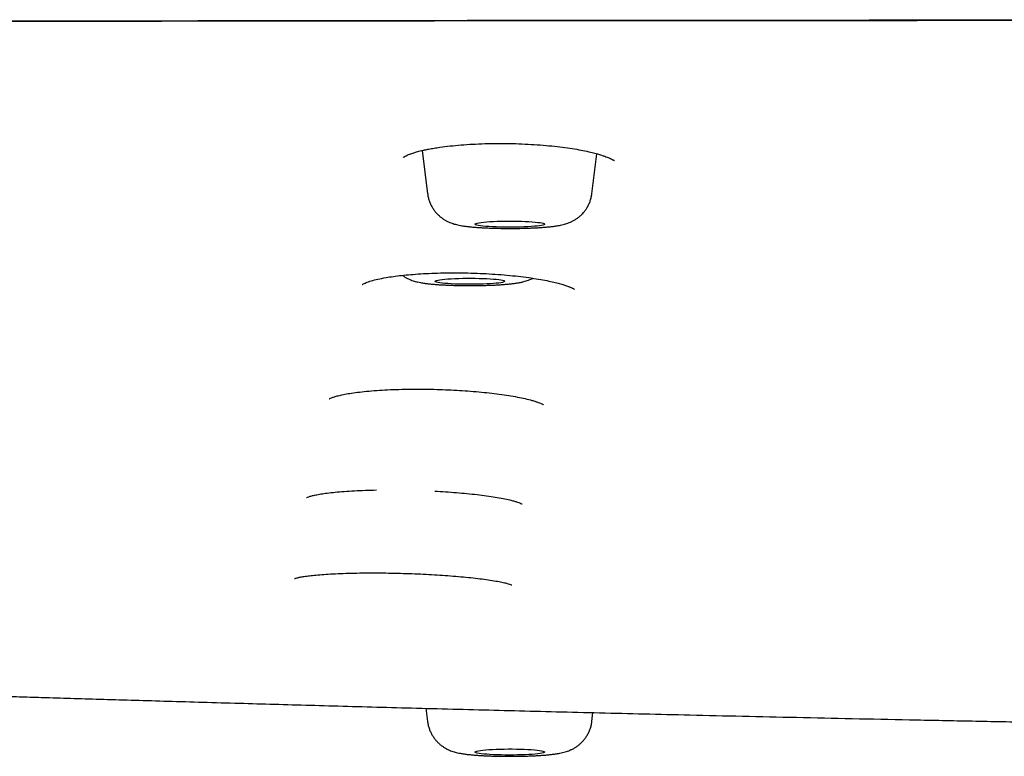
# Model space of a CAD drawing. Header units: millimetres. Extents: x 8 to 1894, y 12 to 2723.
# Tile 130 of 152: x 1028 to 1056, y 2641 to 2662. Entities that reach past the tile are written whole.
import ezdxf

# ---------------------------------------------------------------- set-up
doc = ezdxf.new("R2010")
doc.units = ezdxf.units.MM

msp = doc.modelspace()

# ---------------------------------------------------------------- linework, layer by layer
at = {"color": 7, "linetype": 'Continuous', "lineweight": 30}
for p, q in [((1039.555, 2658.16), (1039.708, 2656.918)), ((1044.423, 2656.918), (1044.564, 2658.066)), ((1039.661, 2642.149), (1039.708, 2641.767)), ((1044.423, 2641.767), (1044.455, 2642.026))]:
    msp.add_line(p, q, dxfattribs=at)
at = {"color": 7, "linetype": 'Continuous', "lineweight": 30, "flags": 128}
for points in [[(1043.062, 2656.039), (1043.046, 2656.029), (1043.017, 2656.019), (1042.974, 2656.009), (1042.918, 2656), (1042.85, 2655.991), (1042.771, 2655.984), (1042.682, 2655.977), (1042.585, 2655.971), (1042.48, 2655.966), (1042.37, 2655.962), (1042.255, 2655.96), (1042.138, 2655.958), (1042.019, 2655.958), (1041.901, 2655.959), (1041.786, 2655.962), (1041.674, 2655.965), (1041.568, 2655.97), (1041.469, 2655.975), (1041.378, 2655.982), (1041.297, 2655.99), (1041.227, 2655.998), (1041.168, 2656.007), (1041.122, 2656.016), (1041.09, 2656.026), (1041.07, 2656.037), (1041.065, 2656.047), (1041.074, 2656.057), (1041.097, 2656.067), (1041.134, 2656.077), (1041.183, 2656.086), (1041.245, 2656.095), (1041.319, 2656.103), (1041.403, 2656.111), (1041.496, 2656.117), (1041.597, 2656.122), (1041.705, 2656.127), (1041.818, 2656.13), (1041.934, 2656.132), (1042.052, 2656.133), (1042.171, 2656.132), (1042.287, 2656.13), (1042.401, 2656.127), (1042.51, 2656.123), (1042.613, 2656.118), (1042.708, 2656.112), (1042.794, 2656.105), (1042.87, 2656.097), (1042.935, 2656.088), (1042.987, 2656.079), (1043.026, 2656.069), (1043.052, 2656.059), (1043.064, 2656.049), (1043.062, 2656.039)], [(1041.922, 2654.405), (1041.915, 2654.395), (1041.894, 2654.385), (1041.859, 2654.375), (1041.812, 2654.365), (1041.751, 2654.356), (1041.679, 2654.348), (1041.597, 2654.341), (1041.505, 2654.334), (1041.405, 2654.329), (1041.298, 2654.324), (1041.185, 2654.321), (1041.07, 2654.319), (1040.951, 2654.318), (1040.833, 2654.318), (1040.716, 2654.32), (1040.602, 2654.323), (1040.492, 2654.326), (1040.388, 2654.331), (1040.292, 2654.338), (1040.204, 2654.344), (1040.127, 2654.352), (1040.061, 2654.361), (1040.007, 2654.37), (1039.965, 2654.38), (1039.938, 2654.39), (1039.924, 2654.4), (1039.924, 2654.41), (1039.938, 2654.421), (1039.965, 2654.431), (1040.007, 2654.44), (1040.061, 2654.45), (1040.127, 2654.458), (1040.204, 2654.466), (1040.292, 2654.473), (1040.388, 2654.479), (1040.492, 2654.484), (1040.602, 2654.488), (1040.716, 2654.49), (1040.833, 2654.492), (1040.951, 2654.492), (1041.07, 2654.491), (1041.185, 2654.489), (1041.298, 2654.486), (1041.405, 2654.482), (1041.505, 2654.476), (1041.597, 2654.469), (1041.679, 2654.462), (1041.751, 2654.454), (1041.812, 2654.445), (1041.859, 2654.436), (1041.894, 2654.426), (1041.915, 2654.415), (1041.922, 2654.405)], [(1043.062, 2640.901), (1043.064, 2640.891), (1043.052, 2640.881), (1043.026, 2640.871), (1042.987, 2640.861), (1042.935, 2640.852), (1042.87, 2640.843), (1042.794, 2640.835), (1042.708, 2640.828), (1042.613, 2640.822), (1042.51, 2640.817), (1042.401, 2640.813), (1042.287, 2640.81), (1042.171, 2640.808), (1042.052, 2640.808), (1041.934, 2640.808), (1041.818, 2640.81), (1041.705, 2640.813), (1041.597, 2640.818), (1041.496, 2640.823), (1041.403, 2640.829), (1041.319, 2640.837), (1041.245, 2640.845), (1041.183, 2640.854), (1041.134, 2640.863), (1041.097, 2640.873), (1041.074, 2640.883), (1041.065, 2640.893), (1041.07, 2640.904), (1041.09, 2640.914), (1041.122, 2640.924), (1041.168, 2640.933), (1041.227, 2640.942), (1041.297, 2640.95), (1041.378, 2640.958), (1041.469, 2640.965), (1041.568, 2640.97), (1041.674, 2640.975), (1041.786, 2640.978), (1041.901, 2640.981), (1042.019, 2640.982), (1042.138, 2640.982), (1042.255, 2640.98), (1042.37, 2640.978), (1042.48, 2640.974), (1042.585, 2640.969), (1042.682, 2640.963), (1042.771, 2640.956), (1042.85, 2640.949), (1042.918, 2640.94), (1042.974, 2640.931), (1043.017, 2640.922), (1043.046, 2640.912), (1043.062, 2640.901)]]:
    msp.add_lwpolyline(points, dxfattribs=at)
at = {"color": 7, "linetype": 'Continuous', "lineweight": 30}
for points, knots in [([(914.09, 2652.695), (914.092, 2652.766), (914.095, 2652.908), (914.123, 2653.119), (914.166, 2653.327), (914.224, 2653.532), (914.294, 2653.732), (914.376, 2653.927), (914.468, 2654.116), (914.571, 2654.302), (914.68, 2654.478), (914.793, 2654.643), (914.912, 2654.803), (915.044, 2654.966), (915.19, 2655.133), (915.346, 2655.3), (915.514, 2655.469), (915.694, 2655.638), (915.879, 2655.802), (916.067, 2655.961), (916.257, 2656.113), (916.459, 2656.268), (916.675, 2656.426), (916.887, 2656.576), (917.095, 2656.718), (917.294, 2656.85), (917.498, 2656.984), (917.706, 2657.117), (917.915, 2657.246), (918.124, 2657.373), (918.334, 2657.496), (918.545, 2657.616), (918.756, 2657.733), (918.975, 2657.851), (919.202, 2657.968), (919.428, 2658.08), (919.609, 2658.167), (919.715, 2658.216), (919.754, 2658.234), (919.766, 2658.239), (919.778, 2658.245), (919.79, 2658.25), (919.802, 2658.256), (919.901, 2658.301), (920.091, 2658.384), (920.389, 2658.502), (920.701, 2658.615), (920.989, 2658.711), (921.246, 2658.789), (921.465, 2658.852), (921.69, 2658.913), (921.923, 2658.972), (922.195, 2659.037), (922.517, 2659.109), (922.893, 2659.187), (923.295, 2659.266), (923.717, 2659.344), (924.16, 2659.421), (924.623, 2659.497), (925.186, 2659.585), (925.86, 2659.684), (926.657, 2659.793), (927.492, 2659.899), (928.362, 2660.003), (929.265, 2660.104), (930.182, 2660.201), (931.111, 2660.293), (932.051, 2660.381), (933.019, 2660.467), (934.015, 2660.55), (935.063, 2660.634), (936.161, 2660.716), (937.311, 2660.798), (938.487, 2660.877), (939.691, 2660.953), (940.921, 2661.026), (942.128, 2661.092), (943.307, 2661.154), (944.455, 2661.21), (945.348, 2661.251), (945.973, 2661.278), (946.324, 2661.293), (946.675, 2661.308), (947.029, 2661.322), (947.384, 2661.337), (947.741, 2661.351), (948.1, 2661.364), (948.758, 2661.389), (949.728, 2661.423), (951.028, 2661.463), (952.364, 2661.5), (953.736, 2661.533), (955.145, 2661.562), (956.532, 2661.586), (957.892, 2661.606), (959.224, 2661.621), (960.428, 2661.632), (961.496, 2661.639), (962.181, 2661.642), (962.631, 2661.644), (962.841, 2661.645), (963.053, 2661.645), (963.265, 2661.646), (963.478, 2661.647), (963.691, 2661.647), (964.583, 2661.648), (966.172, 2661.651), (968.474, 2661.656), (970.822, 2661.662), (973.195, 2661.67), (975.835, 2661.679), (978.743, 2661.691), (981.935, 2661.705), (985.243, 2661.72), (988.67, 2661.737), (992.217, 2661.754), (995.807, 2661.772), (999.44, 2661.789), (1002.37, 2661.802), (1004.586, 2661.812), (1006.074, 2661.817), (1007.569, 2661.823), (1009.071, 2661.829), (1010.576, 2661.834), (1012.069, 2661.839), (1013.582, 2661.843), (1015.101, 2661.848), (1016.623, 2661.852), (1018.1, 2661.856), (1019.553, 2661.859), (1021.958, 2661.865), (1025.345, 2661.871), (1029.724, 2661.877), (1034.109, 2661.881), (1038.497, 2661.885), (1042.89, 2661.888), (1047.324, 2661.89), (1051.801, 2661.893), (1056.32, 2661.897), (1060.882, 2661.9), (1065.356, 2661.903), (1069.741, 2661.906), (1074.033, 2661.908), (1078.361, 2661.91), (1082.724, 2661.912), (1087.122, 2661.913), (1090.066, 2661.913), (1091.543, 2661.913)], [0, 0, 0, 0, 0.00965, 0.019115, 0.028395, 0.037489, 0.046399, 0.054969, 0.063361, 0.071574, 0.079609, 0.086633, 0.093518, 0.100923, 0.108354, 0.115811, 0.123295, 0.130901, 0.138512, 0.145332, 0.152153, 0.159032, 0.166088, 0.173322, 0.179132, 0.185052, 0.191049, 0.196925, 0.202652, 0.208231, 0.213661, 0.218942, 0.224074, 0.229056, 0.234363, 0.239488, 0.243847, 0.24572, 0.245963, 0.246206, 0.246449, 0.24669, 0.246932, 0.247173, 0.252615, 0.257871, 0.262941, 0.267828, 0.270807, 0.273716, 0.276554, 0.279324, 0.282127, 0.285834, 0.289735, 0.293646, 0.297564, 0.301491, 0.305427, 0.309374, 0.315298, 0.321214, 0.327129, 0.333017, 0.338869, 0.344693, 0.350165, 0.355626, 0.36108, 0.366533, 0.37199, 0.377813, 0.383623, 0.389427, 0.395228, 0.401033, 0.406845, 0.41197, 0.417108, 0.422262, 0.423785, 0.425309, 0.426835, 0.428363, 0.429893, 0.431426, 0.432961, 0.434498, 0.439834, 0.445259, 0.450776, 0.456393, 0.462113, 0.467942, 0.473168, 0.478487, 0.483903, 0.487533, 0.49121, 0.492041, 0.492875, 0.493712, 0.49455, 0.495391, 0.496235, 0.497081, 0.505967, 0.515061, 0.524362, 0.533782, 0.543182, 0.555628, 0.568226, 0.580975, 0.5948, 0.608796, 0.622959, 0.637287, 0.651779, 0.657622, 0.66349, 0.669385, 0.675305, 0.681251, 0.687182, 0.69296, 0.69914, 0.705138, 0.710952, 0.716605, 0.722305, 0.739383, 0.756631, 0.77405, 0.79118, 0.808471, 0.825927, 0.84355, 0.861338, 0.879292, 0.897412, 0.914166, 0.931058, 0.948087, 0.965255, 0.982559, 1, 1, 1, 1]), ([(914.09, 2652.695), (914.094, 2652.81), (914.103, 2653.039), (914.173, 2653.386), (914.285, 2653.735), (914.443, 2654.085), (914.645, 2654.434), (914.889, 2654.78), (915.176, 2655.124), (915.507, 2655.466), (915.88, 2655.806), (916.295, 2656.147), (916.754, 2656.487), (917.258, 2656.828), (917.74, 2657.127), (918.176, 2657.386), (918.55, 2657.604), (918.936, 2657.822), (919.349, 2658.041), (919.728, 2658.225), (920.062, 2658.372), (920.336, 2658.484), (920.633, 2658.595), (920.958, 2658.705), (921.315, 2658.813), (921.708, 2658.92), (922.155, 2659.029), (922.657, 2659.14), (923.215, 2659.251), (923.812, 2659.361), (924.445, 2659.468), (925.124, 2659.575), (925.852, 2659.683), (926.633, 2659.79), (927.453, 2659.895), (928.313, 2659.998), (929.212, 2660.099), (930.132, 2660.196), (931.07, 2660.289), (932.019, 2660.378), (932.998, 2660.465), (934.004, 2660.549), (935.056, 2660.633), (936.156, 2660.716), (937.306, 2660.798), (938.485, 2660.876), (939.694, 2660.952), (940.932, 2661.026), (942.173, 2661.094), (943.415, 2661.159), (944.652, 2661.219), (945.907, 2661.276), (947.177, 2661.329), (948.486, 2661.379), (949.836, 2661.427), (951.227, 2661.471), (952.633, 2661.51), (954.055, 2661.545), (955.493, 2661.575), (956.918, 2661.6), (958.327, 2661.617), (959.718, 2661.63), (961.114, 2661.639), (962.514, 2661.645), (966.109, 2661.651), (971.902, 2661.661), (979.888, 2661.698), (987.881, 2661.735), (995.876, 2661.776), (1003.827, 2661.81), (1011.733, 2661.838), (1019.594, 2661.861), (1027.457, 2661.877), (1035.376, 2661.889), (1043.351, 2661.898), (1051.38, 2661.904), (1059.411, 2661.909), (1067.443, 2661.911), (1075.476, 2661.913), (1083.509, 2661.913), (1088.865, 2661.913), (1091.543, 2661.913)], [0, 0, 0, 0, 0.01549, 0.030982, 0.046477, 0.061975, 0.077478, 0.092709, 0.107945, 0.123187, 0.138427, 0.153656, 0.168876, 0.184089, 0.199296, 0.208854, 0.218411, 0.227967, 0.237523, 0.247082, 0.252022, 0.256965, 0.261914, 0.266872, 0.271844, 0.276836, 0.281848, 0.28737, 0.292896, 0.298417, 0.303928, 0.309421, 0.315232, 0.321041, 0.326855, 0.332679, 0.338518, 0.344376, 0.349905, 0.355434, 0.360956, 0.366466, 0.371959, 0.37777, 0.38358, 0.389393, 0.395217, 0.401055, 0.406912, 0.412441, 0.41797, 0.423492, 0.429003, 0.434495, 0.440306, 0.446115, 0.451927, 0.457748, 0.463584, 0.469438, 0.474969, 0.480507, 0.486051, 0.491595, 0.497132, 0.528673, 0.560213, 0.591755, 0.623297, 0.654837, 0.685813, 0.716788, 0.747764, 0.778742, 0.81035, 0.841958, 0.873566, 0.905174, 0.936782, 0.968391, 1, 1, 1, 1]), ([(914.531, 2653.188), (914.531, 2653.204), (914.533, 2653.236), (914.537, 2653.284), (914.541, 2653.33), (914.546, 2653.374), (914.551, 2653.416), (914.557, 2653.456), (914.563, 2653.494), (914.57, 2653.531), (914.58, 2653.582), (914.595, 2653.648), (914.616, 2653.727), (914.637, 2653.798), (914.658, 2653.862), (914.678, 2653.919), (914.698, 2653.973), (914.716, 2654.021), (914.733, 2654.062), (914.749, 2654.099), (914.765, 2654.135), (914.781, 2654.172), (914.8, 2654.213), (914.821, 2654.256), (914.844, 2654.302), (914.87, 2654.351), (914.906, 2654.417), (914.953, 2654.5), (915.004, 2654.582), (915.045, 2654.646), (915.077, 2654.694), (915.108, 2654.74), (915.139, 2654.784), (915.168, 2654.824), (915.195, 2654.862), (915.221, 2654.897), (915.247, 2654.93), (915.273, 2654.964), (915.302, 2655.001), (915.333, 2655.04), (915.367, 2655.081), (915.403, 2655.124), (915.441, 2655.169), (915.482, 2655.215), (915.526, 2655.265), (915.574, 2655.318), (915.627, 2655.374), (915.682, 2655.431), (915.738, 2655.488), (915.794, 2655.544), (915.85, 2655.599), (915.904, 2655.65), (915.956, 2655.699), (916.006, 2655.745), (916.055, 2655.789), (916.105, 2655.834), (916.161, 2655.884), (916.226, 2655.94), (916.3, 2656.002), (916.377, 2656.066), (916.506, 2656.171), (916.692, 2656.317), (916.942, 2656.502), (917.204, 2656.686), (917.428, 2656.836), (917.607, 2656.951), (917.736, 2657.033), (917.871, 2657.117), (917.99, 2657.19), (918.09, 2657.25), (918.169, 2657.298), (918.25, 2657.346), (918.331, 2657.394), (918.408, 2657.44), (918.478, 2657.481), (918.539, 2657.516), (918.592, 2657.547), (918.641, 2657.576), (918.687, 2657.603), (918.739, 2657.633), (918.799, 2657.668), (918.872, 2657.709), (918.95, 2657.754), (919.032, 2657.8), (919.116, 2657.847), (919.204, 2657.895), (919.293, 2657.943), (919.383, 2657.991), (919.507, 2658.056), (919.668, 2658.137), (919.87, 2658.235), (920.082, 2658.332), (920.31, 2658.431), (920.504, 2658.508), (920.651, 2658.564), (920.74, 2658.596), (920.822, 2658.626), (920.892, 2658.65), (920.952, 2658.67), (921, 2658.686), (921.047, 2658.702), (921.097, 2658.718), (921.158, 2658.738), (921.232, 2658.761), (921.316, 2658.786), (921.412, 2658.815), (921.519, 2658.845), (921.703, 2658.896), (921.969, 2658.966), (922.327, 2659.051), (922.699, 2659.133), (923.139, 2659.223), (923.657, 2659.321), (924.262, 2659.427), (924.897, 2659.531), (925.561, 2659.632), (926.271, 2659.733), (927.03, 2659.835), (927.84, 2659.936), (928.689, 2660.035), (929.574, 2660.133), (930.495, 2660.228), (931.433, 2660.319), (932.382, 2660.407), (933.34, 2660.49), (934.324, 2660.572), (935.333, 2660.651), (936.388, 2660.73), (937.49, 2660.807), (938.641, 2660.884), (939.819, 2660.957), (941.023, 2661.028), (942.254, 2661.096), (943.484, 2661.16), (944.71, 2661.219), (945.929, 2661.274), (947.164, 2661.326), (948.412, 2661.374), (949.699, 2661.42), (951.026, 2661.463), (952.393, 2661.502), (953.774, 2661.537), (955.168, 2661.567), (956.574, 2661.592), (957.965, 2661.611), (959.336, 2661.625), (960.685, 2661.634), (962.037, 2661.641), (963.39, 2661.644), (966.865, 2661.648), (972.46, 2661.661), (980.176, 2661.695), (987.898, 2661.731), (995.622, 2661.769), (1003.304, 2661.802), (1010.942, 2661.829), (1018.537, 2661.851), (1026.134, 2661.867), (1033.733, 2661.878), (1041.334, 2661.887), (1048.937, 2661.893), (1056.54, 2661.898), (1063.841, 2661.9), (1070.837, 2661.901), (1075.574, 2661.902), (1078.352, 2661.902), (1079.163, 2661.902), (1079.954, 2661.902), (1080.57, 2661.902), (1081.018, 2661.902), (1081.307, 2661.902), (1081.592, 2661.902), (1081.872, 2661.902), (1082.151, 2661.902), (1082.44, 2661.902), (1082.752, 2661.902), (1083.114, 2661.902), (1083.531, 2661.902), (1084.006, 2661.902), (1084.523, 2661.902), (1085.083, 2661.902), (1085.685, 2661.902), (1086.33, 2661.902), (1087.042, 2661.902), (1087.825, 2661.902), (1088.682, 2661.902), (1089.59, 2661.902), (1090.549, 2661.902), (1091.206, 2661.902), (1091.543, 2661.902)], [0, 0, 0, 0, 0.003179, 0.006179, 0.009001, 0.011646, 0.014112, 0.01636, 0.018437, 0.020341, 0.022074, 0.025934, 0.029738, 0.033485, 0.036259, 0.03899, 0.041595, 0.044057, 0.045893, 0.04764, 0.049329, 0.051123, 0.053086, 0.055185, 0.057421, 0.059793, 0.06228, 0.067146, 0.07194, 0.074358, 0.076758, 0.079064, 0.081212, 0.083201, 0.085031, 0.086702, 0.088251, 0.089886, 0.091635, 0.0935, 0.095479, 0.097535, 0.099701, 0.101921, 0.104151, 0.10682, 0.109503, 0.1122, 0.114913, 0.117623, 0.120211, 0.122651, 0.124945, 0.127091, 0.129107, 0.13119, 0.133398, 0.136159, 0.139094, 0.142113, 0.14513, 0.153841, 0.162471, 0.170953, 0.179379, 0.183086, 0.186802, 0.190619, 0.194563, 0.196679, 0.198829, 0.201014, 0.203207, 0.205265, 0.207169, 0.208675, 0.210068, 0.211348, 0.212515, 0.213673, 0.21536, 0.21724, 0.219315, 0.22133, 0.223496, 0.225699, 0.227878, 0.230034, 0.232168, 0.236664, 0.24106, 0.245475, 0.249959, 0.254516, 0.25615, 0.257651, 0.259006, 0.260215, 0.261062, 0.261818, 0.262487, 0.263184, 0.264131, 0.265206, 0.266408, 0.267738, 0.269196, 0.270773, 0.275005, 0.279141, 0.283174, 0.287102, 0.292633, 0.2981, 0.303498, 0.308864, 0.314227, 0.319918, 0.325612, 0.331312, 0.337025, 0.342749, 0.348474, 0.353869, 0.359262, 0.364647, 0.370017, 0.375381, 0.381073, 0.386767, 0.392465, 0.398174, 0.403896, 0.409622, 0.415019, 0.420414, 0.425803, 0.431178, 0.436543, 0.442234, 0.447927, 0.453622, 0.459323, 0.465034, 0.470747, 0.476135, 0.481523, 0.486911, 0.492292, 0.497666, 0.528309, 0.558946, 0.589586, 0.620225, 0.650864, 0.680956, 0.711048, 0.74114, 0.771233, 0.801326, 0.83142, 0.861512, 0.891604, 0.918084, 0.944563, 0.947825, 0.951058, 0.954187, 0.95721, 0.958369, 0.959511, 0.960637, 0.961746, 0.962839, 0.963948, 0.965178, 0.966536, 0.968246, 0.970125, 0.972171, 0.974386, 0.976769, 0.97932, 0.982039, 0.985225, 0.988614, 0.992206, 0.996001, 1, 1, 1, 1]), ([(1039.002, 2657.958), (1039.003, 2657.959), (1039.007, 2657.96), (1039.032, 2657.978), (1039.083, 2658.006), (1039.152, 2658.037), (1039.219, 2658.063), (1039.279, 2658.084), (1039.335, 2658.102), (1039.393, 2658.119), (1039.457, 2658.136), (1039.534, 2658.155), (1039.63, 2658.177), (1039.749, 2658.201), (1039.895, 2658.228), (1040.094, 2658.258), (1040.351, 2658.29), (1040.667, 2658.32), (1040.999, 2658.342), (1041.345, 2658.357), (1041.699, 2658.363), (1042.058, 2658.361), (1042.416, 2658.35), (1042.769, 2658.332), (1043.108, 2658.305), (1043.427, 2658.273), (1043.721, 2658.235), (1043.987, 2658.194), (1044.225, 2658.149), (1044.421, 2658.105), (1044.577, 2658.064), (1044.695, 2658.028), (1044.788, 2657.996), (1044.861, 2657.969), (1044.911, 2657.948), (1044.946, 2657.932), (1044.971, 2657.92), (1044.996, 2657.908), (1045.023, 2657.893), (1045.044, 2657.881), (1045.061, 2657.872), (1045.07, 2657.87), (1045.072, 2657.874), (1045.073, 2657.875)], [0, 0, 0, 0, 0.017523, 0.042943, 0.068958, 0.094362, 0.112863, 0.128128, 0.14013, 0.151472, 0.164367, 0.178822, 0.194848, 0.215548, 0.23838, 0.263271, 0.303366, 0.343645, 0.383886, 0.424089, 0.464255, 0.504408, 0.544594, 0.584845, 0.624694, 0.663361, 0.700793, 0.736962, 0.771862, 0.805509, 0.831395, 0.854629, 0.874704, 0.891624, 0.906512, 0.914516, 0.922983, 0.931909, 0.941447, 0.954377, 0.971704, 0.993343, 1, 1, 1, 1]), ([(1039.708, 2656.918), (1039.709, 2656.913), (1039.712, 2656.872), (1039.729, 2656.797), (1039.759, 2656.695), (1039.8, 2656.6), (1039.849, 2656.511), (1039.905, 2656.429), (1039.967, 2656.355), (1040.033, 2656.289), (1040.103, 2656.231), (1040.173, 2656.182), (1040.243, 2656.141), (1040.311, 2656.108), (1040.377, 2656.08), (1040.441, 2656.058), (1040.507, 2656.039), (1040.579, 2656.021), (1040.667, 2656.003), (1040.77, 2655.987), (1040.883, 2655.974), (1040.998, 2655.962), (1041.117, 2655.953), (1041.243, 2655.944), (1041.371, 2655.938), (1041.502, 2655.932), (1041.636, 2655.928), (1041.772, 2655.925), (1041.909, 2655.923), (1042.048, 2655.922), (1042.186, 2655.923), (1042.324, 2655.924), (1042.46, 2655.927), (1042.593, 2655.931), (1042.722, 2655.936), (1042.848, 2655.942), (1042.97, 2655.95), (1043.087, 2655.958), (1043.201, 2655.969), (1043.313, 2655.981), (1043.431, 2655.998), (1043.536, 2656.017), (1043.63, 2656.04), (1043.701, 2656.062), (1043.771, 2656.087), (1043.843, 2656.119), (1043.917, 2656.158), (1043.993, 2656.206), (1044.068, 2656.263), (1044.131, 2656.32), (1044.166, 2656.36), (1044.18, 2656.375)], [0, 0, 0, 0, 0.002468, 0.021038, 0.039206, 0.056994, 0.074415, 0.091471, 0.108153, 0.124439, 0.140285, 0.155634, 0.17045, 0.184808, 0.199002, 0.213514, 0.228988, 0.246592, 0.268428, 0.299719, 0.327527, 0.353082, 0.379927, 0.405349, 0.429985, 0.454155, 0.478028, 0.501711, 0.525274, 0.548769, 0.572239, 0.59572, 0.619244, 0.642853, 0.666601, 0.69056, 0.714832, 0.739577, 0.76507, 0.791841, 0.821117, 0.856843, 0.876397, 0.892781, 0.908301, 0.923672, 0.939254, 0.955454, 0.972287, 0.989178, 1, 1, 1, 1]), ([(1044.18, 2656.375), (1044.199, 2656.398), (1044.24, 2656.447), (1044.293, 2656.53), (1044.342, 2656.623), (1044.38, 2656.721), (1044.408, 2656.819), (1044.418, 2656.886), (1044.422, 2656.917)], [0, 0, 0, 0, 0.146239, 0.319204, 0.492967, 0.667322, 0.842073, 1, 1, 1, 1]), ([(1037.827, 2654.315), (1037.827, 2654.314), (1037.828, 2654.312), (1037.844, 2654.322), (1037.881, 2654.342), (1037.96, 2654.376), (1038.083, 2654.418), (1038.276, 2654.467), (1038.494, 2654.51), (1038.723, 2654.545), (1038.959, 2654.575), (1039.222, 2654.6), (1039.511, 2654.621), (1039.826, 2654.637), (1040.16, 2654.647), (1040.509, 2654.65), (1040.863, 2654.646), (1041.216, 2654.634), (1041.564, 2654.615), (1041.904, 2654.59), (1042.23, 2654.558), (1042.54, 2654.521), (1042.824, 2654.48), (1043.073, 2654.436), (1043.281, 2654.393), (1043.45, 2654.351), (1043.586, 2654.312), (1043.697, 2654.276), (1043.769, 2654.249), (1043.815, 2654.229), (1043.844, 2654.216), (1043.87, 2654.204), (1043.897, 2654.19), (1043.915, 2654.18), (1043.925, 2654.175), (1043.927, 2654.178), (1043.927, 2654.179)], [0, 0, 0, 0, 0.011393, 0.035526, 0.057965, 0.078951, 0.120673, 0.162624, 0.205029, 0.238249, 0.272735, 0.308496, 0.345546, 0.383888, 0.423514, 0.463648, 0.503653, 0.543575, 0.583444, 0.623255, 0.662972, 0.702553, 0.741883, 0.778876, 0.812645, 0.843206, 0.870575, 0.894849, 0.918824, 0.928701, 0.938736, 0.948929, 0.959414, 0.972635, 0.989493, 1, 1, 1, 1]), ([(1038.983, 2654.576), (1038.996, 2654.566), (1039.032, 2654.541), (1039.091, 2654.506), (1039.159, 2654.471), (1039.226, 2654.443), (1039.29, 2654.42), (1039.356, 2654.401), (1039.426, 2654.383), (1039.512, 2654.365), (1039.611, 2654.349), (1039.722, 2654.335), (1039.834, 2654.324), (1039.949, 2654.314), (1040.069, 2654.306), (1040.197, 2654.299), (1040.327, 2654.293), (1040.46, 2654.289), (1040.595, 2654.285), (1040.733, 2654.283), (1040.871, 2654.282), (1041.01, 2654.282), (1041.147, 2654.284), (1041.284, 2654.286), (1041.417, 2654.29), (1041.548, 2654.294), (1041.675, 2654.3), (1041.797, 2654.307), (1041.916, 2654.316), (1042.03, 2654.326), (1042.142, 2654.338), (1042.258, 2654.353), (1042.364, 2654.371), (1042.457, 2654.392), (1042.533, 2654.413), (1042.602, 2654.437), (1042.667, 2654.463), (1042.708, 2654.484), (1042.725, 2654.493)], [0, 0, 0, 0, 0.010945, 0.029927, 0.048302, 0.066404, 0.084841, 0.104367, 0.12639, 0.153371, 0.191177, 0.227295, 0.260241, 0.291418, 0.324147, 0.355768, 0.386721, 0.417253, 0.447515, 0.477605, 0.507593, 0.537538, 0.567488, 0.597479, 0.627566, 0.657812, 0.688302, 0.719155, 0.750553, 0.782801, 0.816467, 0.852804, 0.895448, 0.924834, 0.946258, 0.966355, 0.985962, 1, 1, 1, 1]), ([(1036.885, 2651.033), (1036.888, 2651.034), (1036.893, 2651.036), (1036.943, 2651.061), (1037.029, 2651.091), (1037.141, 2651.123), (1037.287, 2651.156), (1037.47, 2651.189), (1037.692, 2651.221), (1037.953, 2651.25), (1038.244, 2651.274), (1038.555, 2651.292), (1038.879, 2651.305), (1039.211, 2651.311), (1039.548, 2651.311), (1039.884, 2651.306), (1040.217, 2651.295), (1040.544, 2651.279), (1040.865, 2651.258), (1041.177, 2651.232), (1041.479, 2651.202), (1041.769, 2651.166), (1042.041, 2651.127), (1042.29, 2651.084), (1042.513, 2651.037), (1042.683, 2650.994), (1042.804, 2650.958), (1042.883, 2650.93), (1042.943, 2650.906), (1042.987, 2650.887), (1043.016, 2650.872), (1043.033, 2650.862), (1043.039, 2650.858), (1043.038, 2650.859), (1043.038, 2650.859)], [0, 0, 0, 0, 0.025159, 0.053329, 0.082979, 0.114661, 0.14841, 0.184256, 0.222253, 0.262225, 0.303143, 0.34354, 0.383413, 0.422763, 0.461597, 0.499933, 0.537808, 0.575249, 0.612457, 0.650084, 0.688144, 0.726593, 0.7654, 0.804563, 0.844094, 0.883927, 0.908643, 0.930677, 0.95003, 0.966708, 0.980723, 0.99209, 0.996697, 1, 1, 1, 1]), ([(1036.23, 2648.199), (1036.232, 2648.199), (1036.237, 2648.2), (1036.29, 2648.222), (1036.379, 2648.248), (1036.494, 2648.274), (1036.643, 2648.301), (1036.828, 2648.328), (1037.051, 2648.353), (1037.312, 2648.376), (1037.604, 2648.394), (1037.913, 2648.408), (1038.13, 2648.412), (1038.237, 2648.415)], [0, 0, 0, 0, 0.062409, 0.136427, 0.214329, 0.297514, 0.386068, 0.480081, 0.579705, 0.68448, 0.791705, 0.897553, 1, 1, 1, 1]), ([(1039.911, 2648.384), (1040.016, 2648.377), (1040.228, 2648.365), (1040.537, 2648.342), (1040.841, 2648.314), (1041.131, 2648.284), (1041.404, 2648.249), (1041.655, 2648.211), (1041.88, 2648.171), (1042.051, 2648.134), (1042.175, 2648.102), (1042.258, 2648.078), (1042.33, 2648.054), (1042.383, 2648.033), (1042.418, 2648.015), (1042.421, 2648.014), (1042.422, 2648.014)], [0, 0, 0, 0, 0.084195, 0.171238, 0.259292, 0.348261, 0.438079, 0.528745, 0.620286, 0.712596, 0.770722, 0.823773, 0.871743, 0.934169, 0.985252, 1, 1, 1, 1]), ([(1035.886, 2645.874), (1035.889, 2645.875), (1035.896, 2645.876), (1035.954, 2645.894), (1036.047, 2645.914), (1036.165, 2645.935), (1036.316, 2645.955), (1036.502, 2645.975), (1036.727, 2645.994), (1036.989, 2646.01), (1037.281, 2646.022), (1037.593, 2646.031), (1037.918, 2646.035), (1038.25, 2646.036), (1038.586, 2646.033), (1038.923, 2646.026), (1039.257, 2646.015), (1039.584, 2646.001), (1039.905, 2645.983), (1040.218, 2645.963), (1040.521, 2645.94), (1040.812, 2645.913), (1041.086, 2645.885), (1041.339, 2645.853), (1041.565, 2645.82), (1041.759, 2645.786), (1041.911, 2645.754), (1042.019, 2645.726), (1042.086, 2645.705), (1042.119, 2645.691), (1042.123, 2645.691), (1042.123, 2645.69)], [0, 0, 0, 0, 0.0259923, 0.0537752, 0.0830225, 0.1142308, 0.1474328, 0.1826655, 0.2199904, 0.2592352, 0.2993886, 0.3390197, 0.3781264, 0.4167153, 0.4547955, 0.49239, 0.5295354, 0.5662521, 0.6027383, 0.6396397, 0.6769748, 0.7147048, 0.752803, 0.7912712, 0.8301205, 0.8693236, 0.9062716, 0.9394866, 0.9689557, 0.9946961, 1, 1, 1, 1]), ([(1022.827, 2642.644), (1022.843, 2642.643), (1023.297, 2642.629), (1023.902, 2642.61), (1024.636, 2642.586), (1025.074, 2642.573), (1025.524, 2642.559), (1026, 2642.544), (1026.508, 2642.528), (1027.048, 2642.511), (1027.619, 2642.494), (1028.225, 2642.475), (1028.909, 2642.454), (1029.677, 2642.431), (1030.534, 2642.406), (1031.439, 2642.379), (1032.394, 2642.351), (1033.398, 2642.322), (1034.416, 2642.293), (1035.445, 2642.264), (1036.484, 2642.235), (1037.562, 2642.205), (1038.682, 2642.175), (1039.841, 2642.144), (1041.018, 2642.113), (1042.209, 2642.083), (1043.414, 2642.052), (1044.656, 2642.021), (1045.933, 2641.991), (1047.299, 2641.958), (1048.758, 2641.925), (1050.312, 2641.89), (1051.91, 2641.855), (1053.554, 2641.821), (1055.243, 2641.787), (1056.977, 2641.753), (1058.756, 2641.72), (1060.58, 2641.688), (1062.449, 2641.656), (1064.363, 2641.626), (1066.323, 2641.597), (1068.327, 2641.57), (1070.376, 2641.543), (1072.471, 2641.519), (1074.611, 2641.497), (1076.831, 2641.476), (1079.134, 2641.458), (1081.52, 2641.442), (1083.956, 2641.429), (1086.441, 2641.419), (1088.976, 2641.413), (1090.682, 2641.412), (1091.543, 2641.412)], [0, 0, 0, 0, 0.000709, 0.020477, 0.026995, 0.033451, 0.039982, 0.046995, 0.054521, 0.062411, 0.070797, 0.079679, 0.089058, 0.100872, 0.113393, 0.126621, 0.140556, 0.155201, 0.170554, 0.185096, 0.200222, 0.215934, 0.232231, 0.249114, 0.266583, 0.283591, 0.301121, 0.319172, 0.337746, 0.356842, 0.378772, 0.401352, 0.424584, 0.448467, 0.473001, 0.498187, 0.524024, 0.550513, 0.577654, 0.605447, 0.633891, 0.662986, 0.692733, 0.723131, 0.75418, 0.785879, 0.819785, 0.854404, 0.889736, 0.92578, 0.962534, 1, 1, 1, 1]), ([(1039.708, 2641.767), (1039.708, 2641.766), (1039.71, 2641.729), (1039.726, 2641.658), (1039.755, 2641.555), (1039.795, 2641.459), (1039.843, 2641.369), (1039.899, 2641.286), (1039.96, 2641.211), (1040.026, 2641.145), (1040.095, 2641.086), (1040.166, 2641.036), (1040.236, 2640.995), (1040.304, 2640.96), (1040.37, 2640.932), (1040.435, 2640.909), (1040.5, 2640.89), (1040.571, 2640.872), (1040.657, 2640.855), (1040.756, 2640.839), (1040.868, 2640.825), (1040.983, 2640.813), (1041.102, 2640.803), (1041.228, 2640.795), (1041.356, 2640.788), (1041.486, 2640.782), (1041.619, 2640.778), (1041.755, 2640.775), (1041.893, 2640.773), (1042.031, 2640.772), (1042.17, 2640.772), (1042.307, 2640.773), (1042.443, 2640.776), (1042.577, 2640.78), (1042.707, 2640.785), (1042.833, 2640.791), (1042.955, 2640.798), (1043.073, 2640.806), (1043.187, 2640.817), (1043.299, 2640.829), (1043.416, 2640.845), (1043.521, 2640.863), (1043.615, 2640.885), (1043.689, 2640.907), (1043.758, 2640.931), (1043.83, 2640.962), (1043.904, 2640.999), (1043.979, 2641.046), (1044.055, 2641.101), (1044.128, 2641.167), (1044.197, 2641.241), (1044.259, 2641.324), (1044.312, 2641.413), (1044.357, 2641.508), (1044.392, 2641.608), (1044.414, 2641.694), (1044.419, 2641.748), (1044.421, 2641.767)], [0, 0, 0, 0, 0.000427, 0.017299, 0.033803, 0.049962, 0.065786, 0.08128, 0.096438, 0.111238, 0.125645, 0.139607, 0.153086, 0.166136, 0.178997, 0.192102, 0.205992, 0.221675, 0.240916, 0.267948, 0.293553, 0.316931, 0.341504, 0.364663, 0.387059, 0.409006, 0.430671, 0.452153, 0.47352, 0.49482, 0.516094, 0.537374, 0.558688, 0.580074, 0.601581, 0.623269, 0.645227, 0.667593, 0.690599, 0.714684, 0.74084, 0.772095, 0.791512, 0.806544, 0.820704, 0.834643, 0.848695, 0.863268, 0.878428, 0.894043, 0.909958, 0.92606, 0.94228, 0.958575, 0.974917, 0.991291, 1, 1, 1, 1])]:
    msp.add_open_spline(points, degree=3, knots=knots, dxfattribs=at)

doc.saveas('drawing.dxf')
